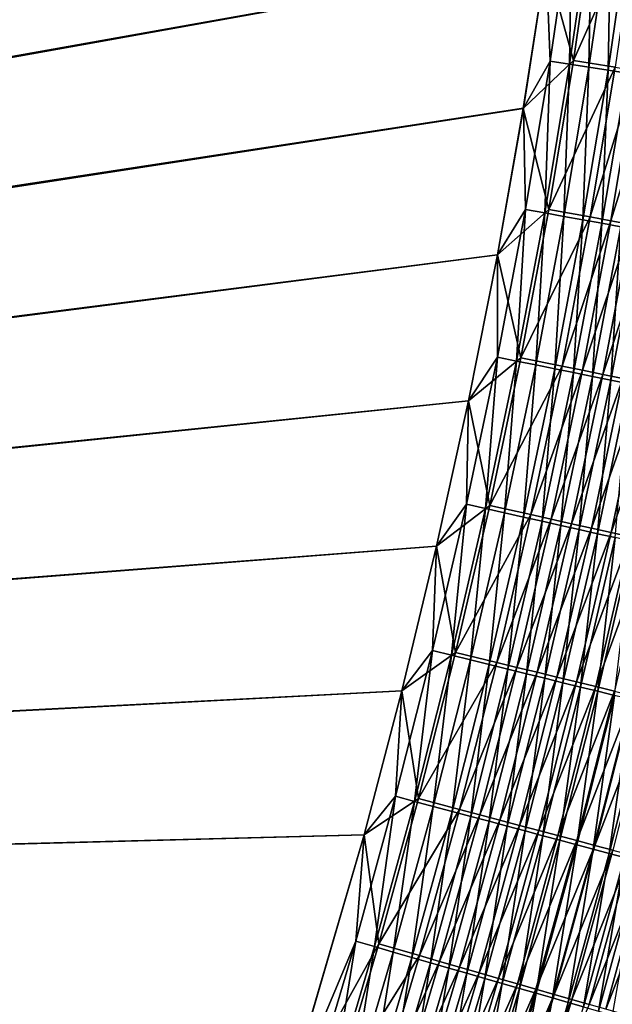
# Model space of a CAD drawing. Header units: metres. Extents: x 0 to 1400, y -1400 to 0.
# Tile 243 of 256: x 1185 to 1234, y -679 to -598. Entities that reach past the tile are written whole.
import ezdxf

# ---------------------------------------------------------------- set-up
doc = ezdxf.new("R2010")
doc.units = ezdxf.units.M

msp = doc.modelspace()

# ---------------------------------------------------------------- linework, layer by layer
at = {"layer": 'None'}
for points in [[(1190.089233, -331.830353, -500.477753), (1184.196899, -321.140778, -500.477753), (759.270203, -676.616821, -500.477753)], [(1184.194092, -321.143036, -503.477753), (1190.089966, -331.832489, -503.477753), (762.366577, -676.864197, -503.477753)], [(1195.596069, -342.724152, -500.477753), (1190.089233, -331.830353, -500.477753), (759.270203, -676.616821, -500.477753)], [(762.366577, -676.864197, -503.477753), (1190.089966, -331.832489, -503.477753), (1195.600342, -342.725983, -503.477753)], [(759.270203, -676.616821, -500.477753), (1200.717407, -353.805603, -500.477753), (1195.596069, -342.724152, -500.477753)], [(1195.600342, -342.725983, -503.477753), (1200.7229, -353.80661, -503.477753), (762.366577, -676.864197, -503.477753)], [(1205.453003, -365.058044, -500.477753), (1200.717407, -353.805603, -500.477753), (759.270203, -676.616821, -500.477753)], [(1200.7229, -353.80661, -503.477753), (1205.455811, -365.057617, -503.477753), (762.366577, -676.864197, -503.477753)], [(1209.802612, -376.464935, -500.477753), (1205.453003, -365.058044, -500.477753), (759.270203, -676.616821, -500.477753)], [(762.366577, -676.864197, -503.477753), (1205.455811, -365.057617, -503.477753), (1209.801758, -376.46347, -503.477753)], [(759.270203, -676.616821, -500.477753), (1213.767578, -388.010193, -500.477753), (1209.802612, -376.464935, -500.477753)], [(1209.801758, -376.46347, -503.477753), (1213.765259, -388.009064, -503.477753), (762.366577, -676.864197, -503.477753)], [(1217.352539, -399.679108, -500.477753), (1213.767578, -388.010193, -500.477753), (759.270203, -676.616821, -500.477753)], [(1213.765259, -388.009064, -503.477753), (1217.35083, -399.679199, -503.477753), (762.366577, -676.864197, -503.477753)], [(1220.56311, -411.457306, -500.477753), (1217.352539, -399.679108, -500.477753), (759.270203, -676.616821, -500.477753)], [(762.366577, -676.864197, -503.477753), (1217.35083, -399.679199, -503.477753), (1220.562744, -411.458832, -503.477753)], [(759.270203, -676.616821, -500.477753), (1223.404785, -423.330414, -500.477753), (1220.56311, -411.457306, -500.477753)], [(1220.562744, -411.458832, -503.477753), (1223.40564, -423.332764, -503.477753), (762.366577, -676.864197, -503.477753)], [(1225.883057, -435.283936, -500.477753), (1223.404785, -423.330414, -500.477753), (759.270203, -676.616821, -500.477753)], [(1223.40564, -423.332764, -503.477753), (1225.884155, -435.286407, -503.477753), (762.366577, -676.864197, -503.477753)], [(1228.003662, -447.304108, -500.477753), (1225.883057, -435.283936, -500.477753), (759.270203, -676.616821, -500.477753)], [(762.366577, -676.864197, -503.477753), (1225.884155, -435.286407, -503.477753), (1228.005249, -447.307983, -503.477753)], [(759.270203, -676.616821, -500.477753), (1229.77356, -459.380157, -500.477753), (1228.003662, -447.304108, -500.477753)], [(1228.005249, -447.307983, -503.477753), (1229.775879, -459.386505, -503.477753), (762.366577, -676.864197, -503.477753)], [(1231.200439, -471.502319, -500.477753), (1229.77356, -459.380157, -500.477753), (759.270203, -676.616821, -500.477753)], [(1229.775879, -459.386505, -503.477753), (1231.203491, -471.510986, -503.477753), (762.366577, -676.864197, -503.477753)], [(1232.291626, -483.660858, -500.477753), (1231.200439, -471.502319, -500.477753), (759.270203, -676.616821, -500.477753)], [(762.366577, -676.864197, -503.477753), (1231.203491, -471.510986, -503.477753), (1232.295288, -483.670471, -503.477753)], [(759.270203, -676.616821, -500.477753), (1233.054688, -495.8461, -500.477753), (1232.291626, -483.660858, -500.477753)], [(1232.295288, -483.670471, -503.477753), (1233.058716, -495.854095, -503.477753), (762.366577, -676.864197, -503.477753)], [(1233.497192, -508.048248, -500.477753), (1233.054688, -495.8461, -500.477753), (759.270203, -676.616821, -500.477753)], [(1233.058716, -495.854095, -503.477753), (1233.500732, -508.052704, -503.477753), (762.366577, -676.864197, -503.477753)], [(1233.626465, -520.257629, -500.477753), (1233.497192, -508.048248, -500.477753), (759.270203, -676.616821, -500.477753)], [(762.366577, -676.864197, -503.477753), (1233.500732, -508.052704, -503.477753), (1233.629028, -520.258911, -503.477753)], [(759.270203, -676.616821, -500.477753), (1233.450317, -532.464478, -500.477753), (1233.626465, -520.257629, -500.477753)], [(1233.629028, -520.258911, -503.477753), (1233.450684, -532.465393, -503.477753), (762.366577, -676.864197, -503.477753)], [(1232.975708, -544.660522, -500.477753), (1233.450317, -532.464478, -500.477753), (759.270203, -676.616821, -500.477753)], [(1233.450684, -532.465393, -503.477753), (1232.973145, -544.664795, -503.477753), (762.366577, -676.864197, -503.477753)], [(1232.209473, -556.840393, -500.477753), (1232.975708, -544.660522, -500.477753), (759.270203, -676.616821, -500.477753)], [(762.366577, -676.864197, -503.477753), (1232.973145, -544.664795, -503.477753), (1232.203735, -556.849731, -503.477753)], [(759.270203, -676.616821, -500.477753), (1231.158203, -568.999084, -500.477753), (1232.209473, -556.840393, -500.477753)], [(1232.203735, -556.849731, -503.477753), (1231.14978, -569.012939, -503.477753), (762.366577, -676.864197, -503.477753)], [(1229.828735, -581.131714, -500.477753), (1231.158203, -568.999084, -500.477753), (759.270203, -676.616821, -500.477753)], [(1231.14978, -569.012939, -503.477753), (1229.818481, -581.148193, -503.477753), (762.366577, -676.864197, -503.477753)], [(1228.227539, -593.233276, -500.477753), (1229.828735, -581.131714, -500.477753), (759.270203, -676.616821, -500.477753)], [(762.366577, -676.864197, -503.477753), (1229.818481, -581.148193, -503.477753), (1228.216309, -593.250671, -503.477753)], [(1228.216309, -593.250671, -503.477753), (1232.255493, -589.148315, -503.31665), (1230.477173, -601.402161, -503.31662)], [(1228.565796, -601.446411, -500.44104), (1230.34436, -589.238831, -500.44104), (1228.227539, -593.233276, -500.477753)], [(1230.150879, -601.697205, -500.329803), (1230.34436, -589.238831, -500.44104), (1228.565796, -601.446411, -500.44104)], [(1230.34436, -589.238831, -500.44104), (1230.150879, -601.697205, -500.329803), (1231.934692, -589.454346, -500.329865)], [(1231.934692, -589.454346, -500.329865), (1230.150879, -601.697205, -500.329803), (1231.732056, -601.947327, -500.144684)], [(1230.477173, -601.402161, -503.31662), (1232.255493, -589.148315, -503.31665), (1235.691284, -589.610657, -502.834839)], [(1231.732056, -601.947327, -500.144684), (1233.521118, -589.669373, -500.144806), (1231.934692, -589.454346, -500.329865)], [(1230.477173, -601.402161, -503.31662), (1235.691284, -589.610657, -502.834839), (1233.901855, -601.94043, -502.834778)], [(1233.305176, -602.196228, -499.886322), (1233.521118, -589.669373, -500.144806), (1231.732056, -601.947327, -500.144684)], [(1233.305176, -602.196228, -499.886322), (1235.099365, -589.883301, -499.886475), (1233.521118, -589.669373, -500.144806)], [(1234.866333, -602.443237, -499.555328), (1235.099365, -589.883301, -499.886475), (1233.305176, -602.196228, -499.886322)], [(759.270203, -676.616821, -500.477753), (1226.361328, -605.298767, -500.477753), (1228.227539, -593.233276, -500.477753)], [(1228.216309, -593.250671, -503.477753), (1226.350342, -605.315491, -503.477753), (762.366577, -676.864197, -503.477753)], [(1226.350342, -605.315491, -503.477753), (1228.216309, -593.250671, -503.477753), (1230.477173, -601.402161, -503.31662)], [(1226.361328, -605.298767, -500.477753), (1228.565796, -601.446411, -500.44104), (1228.227539, -593.233276, -500.477753)], [(1226.350342, -605.315491, -503.477753), (1230.477173, -601.402161, -503.31662), (1228.436157, -613.614929, -503.31662)], [(1226.525635, -613.613037, -500.44101), (1228.565796, -601.446411, -500.44104), (1226.361328, -605.298767, -500.477753)], [(1228.10498, -613.898193, -500.329742), (1228.565796, -601.446411, -500.44104), (1226.525635, -613.613037, -500.44101)], [(1228.10498, -613.898193, -500.329742), (1230.150879, -601.697205, -500.329803), (1228.565796, -601.446411, -500.44104)], [(1228.436157, -613.614929, -503.31662), (1230.477173, -601.402161, -503.31662), (1233.901855, -601.94043, -502.834778)], [(1229.680298, -614.182678, -500.144562), (1230.150879, -601.697205, -500.329803), (1228.10498, -613.898193, -500.329742)], [(1233.901855, -601.94043, -502.834778), (1231.848389, -614.227417, -502.834656), (1228.436157, -613.614929, -503.31662)], [(1230.150879, -601.697205, -500.329803), (1229.680298, -614.182678, -500.144562), (1231.732056, -601.947327, -500.144684)], [(1231.732056, -601.947327, -500.144684), (1229.680298, -614.182678, -500.144562), (1231.247559, -614.465698, -499.886139)], [(1231.247559, -614.465698, -499.886139), (1233.305176, -602.196228, -499.886322), (1231.732056, -601.947327, -500.144684)], [(1232.803101, -614.746582, -499.555023), (1233.305176, -602.196228, -499.886322), (1231.247559, -614.465698, -499.886139)], [(1235.596802, -602.206848, -502.47522), (1231.848389, -614.227417, -502.834656), (1233.901855, -601.94043, -502.834778)], [(1231.848389, -614.227417, -502.834656), (1235.596802, -602.206848, -502.47522), (1233.537109, -614.530579, -502.475037)], [(1232.803101, -614.746582, -499.555023), (1234.866333, -602.443237, -499.555328), (1233.305176, -602.196228, -499.886322)], [(1234.342651, -615.024597, -499.151886), (1234.866333, -602.443237, -499.555328), (1232.803101, -614.746582, -499.555023)], [(1233.537109, -614.530579, -502.475037), (1235.596802, -602.206848, -502.47522), (1237.274536, -602.470581, -502.037506)], [(1233.537109, -614.530579, -502.475037), (1237.274536, -602.470581, -502.037506), (1235.20874, -614.830627, -502.037231)], [(1224.236694, -617.323303, -500.477753), (1226.361328, -605.298767, -500.477753), (759.270203, -676.616821, -500.477753)], [(1226.350342, -605.315491, -503.477753), (1224.227051, -617.337891, -503.477753), (762.366577, -676.864197, -503.477753)], [(1224.227051, -617.337891, -503.477753), (1226.350342, -605.315491, -503.477753), (1228.436157, -613.614929, -503.31662)], [(1224.236694, -617.323303, -500.477753), (1226.525635, -613.613037, -500.44101), (1226.361328, -605.298767, -500.477753)], [(1228.436157, -613.614929, -503.31662), (1226.138916, -625.777954, -503.316559), (1224.227051, -617.337891, -503.477753)], [(1224.230591, -625.730042, -500.440979), (1226.525635, -613.613037, -500.44101), (1224.236694, -617.323303, -500.477753)], [(1225.803589, -626.048767, -500.329651), (1226.525635, -613.613037, -500.44101), (1224.230591, -625.730042, -500.440979)], [(1225.803589, -626.048767, -500.329651), (1228.10498, -613.898193, -500.329742), (1226.525635, -613.613037, -500.44101)], [(1231.848389, -614.227417, -502.834656), (1226.138916, -625.777954, -503.316559), (1228.436157, -613.614929, -503.31662)], [(1227.372559, -626.36676, -500.144409), (1228.10498, -613.898193, -500.329742), (1225.803589, -626.048767, -500.329651)], [(1226.138916, -625.777954, -503.316559), (1231.848389, -614.227417, -502.834656), (1229.537598, -626.462891, -502.834473)], [(1227.372559, -626.36676, -500.144409), (1229.680298, -614.182678, -500.144562), (1228.10498, -613.898193, -500.329742)], [(1228.933594, -626.683105, -499.885864), (1229.680298, -614.182678, -500.144562), (1227.372559, -626.36676, -500.144409)], [(1229.680298, -614.182678, -500.144562), (1228.933594, -626.683105, -499.885864), (1231.247559, -614.465698, -499.886139)], [(1231.247559, -614.465698, -499.886139), (1228.933594, -626.683105, -499.885864), (1230.482788, -626.99707, -499.554657)], [(1229.537598, -626.462891, -502.834473), (1231.848389, -614.227417, -502.834656), (1233.537109, -614.530579, -502.475037)], [(1229.537598, -626.462891, -502.834473), (1233.537109, -614.530579, -502.475037), (1231.219727, -626.80188, -502.474762)], [(1230.482788, -626.99707, -499.554657), (1232.803101, -614.746582, -499.555023), (1231.247559, -614.465698, -499.886139)], [(1231.219727, -626.80188, -502.474762), (1233.537109, -614.530579, -502.475037), (1235.20874, -614.830627, -502.037231)], [(1232.016235, -627.3078, -499.151367), (1232.803101, -614.746582, -499.555023), (1230.482788, -626.99707, -499.554657)], [(1231.219727, -626.80188, -502.474762), (1235.20874, -614.830627, -502.037231), (1232.884644, -627.137451, -502.036835)], [(1232.016235, -627.3078, -499.151367), (1234.342651, -615.024597, -499.151886), (1232.803101, -614.746582, -499.555023)], [(1233.529907, -627.614563, -498.676636), (1234.342651, -615.024597, -499.151886), (1232.016235, -627.3078, -499.151367)], [(1232.884644, -627.137451, -502.036835), (1235.20874, -614.830627, -502.037231), (1236.859009, -615.126892, -501.521881)], [(1232.884644, -627.137451, -502.036835), (1236.859009, -615.126892, -501.521881), (1234.52832, -627.468689, -501.521332)], [(1233.529907, -627.614563, -498.676636), (1235.862427, -615.299011, -498.677307), (1234.342651, -615.024597, -499.151886)], [(1235.02002, -627.916565, -498.131073), (1235.862427, -615.299011, -498.677307), (1233.529907, -627.614563, -498.676636)], [(1221.860474, -629.30188, -500.477753), (1224.236694, -617.323303, -500.477753), (759.270203, -676.616821, -500.477753)], [(762.366577, -676.864197, -503.477753), (1224.227051, -617.337891, -503.477753), (1221.853271, -629.313049, -503.477753)], [(1226.138916, -625.777954, -503.316559), (1221.853271, -629.313049, -503.477753), (1224.227051, -617.337891, -503.477753)], [(1221.860474, -629.30188, -500.477753), (1224.230591, -625.730042, -500.440979), (1224.236694, -617.323303, -500.477753)], [(1221.685913, -637.792603, -500.440918), (1224.230591, -625.730042, -500.440979), (1221.860474, -629.30188, -500.477753)], [(1223.252197, -638.144165, -500.329529), (1224.230591, -625.730042, -500.440979), (1221.685913, -637.792603, -500.440918)], [(1221.853271, -629.313049, -503.477753), (1226.138916, -625.777954, -503.316559), (1223.590942, -637.88623, -503.316528)], [(1223.252197, -638.144165, -500.329529), (1225.803589, -626.048767, -500.329651), (1224.230591, -625.730042, -500.440979)], [(1223.590942, -637.88623, -503.316528), (1226.138916, -625.777954, -503.316559), (1229.537598, -626.462891, -502.834473)], [(1224.814331, -638.494812, -500.144226), (1225.803589, -626.048767, -500.329651), (1223.252197, -638.144165, -500.329529)], [(1223.590942, -637.88623, -503.316528), (1229.537598, -626.462891, -502.834473), (1226.975098, -638.641907, -502.834259)], [(1224.814331, -638.494812, -500.144226), (1227.372559, -626.36676, -500.144409), (1225.803589, -626.048767, -500.329651)], [(1226.368652, -638.843689, -499.885559), (1227.372559, -626.36676, -500.144409), (1224.814331, -638.494812, -500.144226)], [(1226.368652, -638.843689, -499.885559), (1228.933594, -626.683105, -499.885864), (1227.372559, -626.36676, -500.144409)], [(1227.911133, -639.189941, -499.554199), (1228.933594, -626.683105, -499.885864), (1226.368652, -638.843689, -499.885559)], [(1226.975098, -638.641907, -502.834259), (1229.537598, -626.462891, -502.834473), (1231.219727, -626.80188, -502.474762)], [(1228.933594, -626.683105, -499.885864), (1227.911133, -639.189941, -499.554199), (1230.482788, -626.99707, -499.554657)], [(1226.975098, -638.641907, -502.834259), (1231.219727, -626.80188, -502.474762), (1228.649902, -639.01593, -502.474396)], [(1230.482788, -626.99707, -499.554657), (1227.911133, -639.189941, -499.554199), (1229.437866, -639.532593, -499.150757)], [(1228.649902, -639.01593, -502.474396), (1231.219727, -626.80188, -502.474762), (1232.884644, -627.137451, -502.036835)], [(1228.649902, -639.01593, -502.474396), (1232.884644, -627.137451, -502.036835), (1230.307739, -639.386108, -502.036316)], [(1229.437866, -639.532593, -499.150757), (1232.016235, -627.3078, -499.151367), (1230.482788, -626.99707, -499.554657)], [(1230.945068, -639.870911, -498.675842), (1232.016235, -627.3078, -499.151367), (1229.437866, -639.532593, -499.150757)], [(1230.307739, -639.386108, -502.036316), (1232.884644, -627.137451, -502.036835), (1234.52832, -627.468689, -501.521332)], [(1230.307739, -639.386108, -502.036316), (1234.52832, -627.468689, -501.521332), (1231.944336, -639.751526, -501.52066)], [(1230.945068, -639.870911, -498.675842), (1233.529907, -627.614563, -498.676636), (1232.016235, -627.3078, -499.151367)], [(1231.944336, -639.751526, -501.52066), (1234.52832, -627.468689, -501.521332), (1236.14624, -627.7948, -500.928955)], [(1232.428711, -640.203918, -498.130066), (1233.529907, -627.614563, -498.676636), (1230.945068, -639.870911, -498.675842)], [(1236.14624, -627.7948, -500.928955), (1233.555298, -640.111267, -500.92807), (1231.944336, -639.751526, -501.52066)], [(1232.428711, -640.203918, -498.130066), (1235.02002, -627.916565, -498.131073), (1233.529907, -627.614563, -498.676636)], [(1233.885132, -640.530823, -497.514282), (1235.02002, -627.916565, -498.131073), (1232.428711, -640.203918, -498.130066)], [(1237.734497, -628.114868, -500.26059), (1233.555298, -640.111267, -500.92807), (1236.14624, -627.7948, -500.928955)], [(1237.734497, -628.114868, -500.26059), (1235.136841, -640.464417, -500.25946), (1233.555298, -640.111267, -500.92807)], [(759.270203, -676.616821, -500.477753), (1219.239014, -641.229553, -500.477753), (1221.860474, -629.30188, -500.477753)], [(1221.853271, -629.313049, -503.477753), (1219.235962, -641.236145, -503.477753), (762.366577, -676.864197, -503.477753)], [(1219.235962, -641.236145, -503.477753), (1221.853271, -629.313049, -503.477753), (1223.590942, -637.88623, -503.316528)], [(1219.239014, -641.229553, -500.477753), (1221.685913, -637.792603, -500.440918), (1221.860474, -629.30188, -500.477753)], [(1218.89624, -649.79834, -500.440887), (1221.685913, -637.792603, -500.440918), (1219.239014, -641.229553, -500.477753)], [(1220.4552, -650.181885, -500.329437), (1221.685913, -637.792603, -500.440918), (1218.89624, -649.79834, -500.440887)], [(1219.235962, -641.236145, -503.477753), (1223.590942, -637.88623, -503.316528), (1220.796875, -649.937439, -503.316437)], [(1220.4552, -650.181885, -500.329437), (1223.252197, -638.144165, -500.329529), (1221.685913, -637.792603, -500.440918)], [(1220.796875, -649.937439, -503.316437), (1223.590942, -637.88623, -503.316528), (1226.975098, -638.641907, -502.834259)], [(1222.010254, -650.564453, -500.143982), (1223.252197, -638.144165, -500.329529), (1220.4552, -650.181885, -500.329437)], [(1220.796875, -649.937439, -503.316437), (1226.975098, -638.641907, -502.834259), (1224.165405, -650.762085, -502.833984)], [(1222.010254, -650.564453, -500.143982), (1224.814331, -638.494812, -500.144226), (1223.252197, -638.144165, -500.329529)], [(1223.557373, -650.945068, -499.885193), (1224.814331, -638.494812, -500.144226), (1222.010254, -650.564453, -500.143982)], [(1223.557373, -650.945068, -499.885193), (1226.368652, -638.843689, -499.885559), (1224.814331, -638.494812, -500.144226)], [(1224.165405, -650.762085, -502.833984), (1226.975098, -638.641907, -502.834259), (1228.649902, -639.01593, -502.474396)], [(1225.092651, -651.322815, -499.55368), (1226.368652, -638.843689, -499.885559), (1223.557373, -650.945068, -499.885193)], [(1224.165405, -650.762085, -502.833984), (1228.649902, -639.01593, -502.474396), (1225.832642, -651.170288, -502.473999)], [(1225.092651, -651.322815, -499.55368), (1227.911133, -639.189941, -499.554199), (1226.368652, -638.843689, -499.885559)], [(1226.612427, -651.696655, -499.150055), (1227.911133, -639.189941, -499.554199), (1225.092651, -651.322815, -499.55368)], [(1225.832642, -651.170288, -502.473999), (1228.649902, -639.01593, -502.474396), (1230.307739, -639.386108, -502.036316)], [(1225.832642, -651.170288, -502.473999), (1230.307739, -639.386108, -502.036316), (1227.48291, -651.57428, -502.035736)], [(1227.911133, -639.189941, -499.554199), (1226.612427, -651.696655, -499.150055), (1229.437866, -639.532593, -499.150757)], [(1229.437866, -639.532593, -499.150757), (1226.612427, -651.696655, -499.150055), (1228.112549, -652.065735, -498.674927)], [(1227.48291, -651.57428, -502.035736), (1230.307739, -639.386108, -502.036316), (1231.944336, -639.751526, -501.52066)], [(1228.112549, -652.065735, -498.674927), (1230.945068, -639.870911, -498.675842), (1229.437866, -639.532593, -499.150757)], [(1231.944336, -639.751526, -501.52066), (1229.111938, -651.973083, -501.519836), (1227.48291, -651.57428, -502.035736)], [(1229.589355, -652.429077, -498.128906), (1230.945068, -639.870911, -498.675842), (1228.112549, -652.065735, -498.674927)], [(1233.555298, -640.111267, -500.92807), (1229.111938, -651.973083, -501.519836), (1231.944336, -639.751526, -501.52066)], [(1233.555298, -640.111267, -500.92807), (1230.715454, -652.365662, -500.927032), (1229.111938, -651.973083, -501.519836)], [(1229.589355, -652.429077, -498.128906), (1232.428711, -640.203918, -498.130066), (1230.945068, -639.870911, -498.675842)], [(1231.03894, -652.785706, -497.512848), (1232.428711, -640.203918, -498.130066), (1229.589355, -652.429077, -498.128906)], [(1235.136841, -640.464417, -500.25946), (1230.715454, -652.365662, -500.927032), (1233.555298, -640.111267, -500.92807)], [(1231.03894, -652.785706, -497.512848), (1233.885132, -640.530823, -497.514282), (1232.428711, -640.203918, -498.130066)], [(1216.379272, -653.101318, -500.477753), (1219.239014, -641.229553, -500.477753), (759.270203, -676.616821, -500.477753)], [(1219.235962, -641.236145, -503.477753), (1216.381348, -653.1026, -503.477753), (762.366577, -676.864197, -503.477753)], [(1216.379272, -653.101318, -500.477753), (1218.89624, -649.79834, -500.440887), (1219.239014, -641.229553, -500.477753)], [(1216.381348, -653.1026, -503.477753), (1219.235962, -641.236145, -503.477753), (1220.796875, -649.937439, -503.316437)], [(1230.715454, -652.365662, -500.927032), (1235.136841, -640.464417, -500.25946), (1232.289673, -652.750977, -500.258179)], [(1232.458496, -653.134888, -496.828369), (1233.885132, -640.530823, -497.514282), (1231.03894, -652.785706, -497.512848)], [(1232.289673, -652.750977, -500.258179), (1235.136841, -640.464417, -500.25946), (1236.685547, -640.810242, -499.516663)], [(1232.289673, -652.750977, -500.258179), (1236.685547, -640.810242, -499.516663), (1233.831177, -653.128418, -499.515045)], [(1232.458496, -653.134888, -496.828369), (1235.311401, -640.850952, -496.830078), (1233.885132, -640.530823, -497.514282)], [(1233.845459, -653.476074, -496.077362), (1235.311401, -640.850952, -496.830078), (1232.458496, -653.134888, -496.828369)], [(1215.866089, -661.744934, -500.440826), (1218.89624, -649.79834, -500.440887), (1216.379272, -653.101318, -500.477753)], [(1217.41748, -662.159668, -500.329285), (1218.89624, -649.79834, -500.440887), (1215.866089, -661.744934, -500.440826)], [(1216.381348, -653.1026, -503.477753), (1220.796875, -649.937439, -503.316437), (1217.76123, -661.929138, -503.316376)], [(1217.41748, -662.159668, -500.329285), (1220.4552, -650.181885, -500.329437), (1218.89624, -649.79834, -500.440887)], [(1217.76123, -661.929138, -503.316376), (1220.796875, -649.937439, -503.316437), (1224.165405, -650.762085, -502.833984)], [(1218.964844, -662.573364, -500.143738), (1220.4552, -650.181885, -500.329437), (1217.41748, -662.159668, -500.329285)], [(1217.76123, -661.929138, -503.316376), (1224.165405, -650.762085, -502.833984), (1221.113403, -662.821167, -502.833679)], [(1218.964844, -662.573364, -500.143738), (1222.010254, -650.564453, -500.143982), (1220.4552, -650.181885, -500.329437)], [(1220.504272, -662.984985, -499.884827), (1222.010254, -650.564453, -500.143982), (1218.964844, -662.573364, -500.143738)], [(1220.504272, -662.984985, -499.884827), (1223.557373, -650.945068, -499.885193), (1222.010254, -650.564453, -500.143982)], [(1222.032104, -663.393433, -499.553131), (1223.557373, -650.945068, -499.885193), (1220.504272, -662.984985, -499.884827)], [(1221.113403, -662.821167, -502.833679), (1224.165405, -650.762085, -502.833984), (1225.832642, -651.170288, -502.473999)], [(1222.032104, -663.393433, -499.553131), (1225.092651, -651.322815, -499.55368), (1223.557373, -650.945068, -499.885193)], [(1221.113403, -662.821167, -502.833679), (1225.832642, -651.170288, -502.473999), (1222.772461, -663.262634, -502.473511)], [(1223.544312, -663.797729, -499.149292), (1225.092651, -651.322815, -499.55368), (1222.032104, -663.393433, -499.553131)], [(1222.772461, -663.262634, -502.473511), (1225.832642, -651.170288, -502.473999), (1227.48291, -651.57428, -502.035736)], [(1227.48291, -651.57428, -502.035736), (1224.414673, -663.699646, -502.035034), (1222.772461, -663.262634, -502.473511)], [(1223.544312, -663.797729, -499.149292), (1226.612427, -651.696655, -499.150055), (1225.092651, -651.322815, -499.55368)], [(1225.037109, -664.196838, -498.67392), (1226.612427, -651.696655, -499.150055), (1223.544312, -663.797729, -499.149292)], [(1229.111938, -651.973083, -501.519836), (1224.414673, -663.699646, -502.035034), (1227.48291, -651.57428, -502.035736)], [(1226.612427, -651.696655, -499.150055), (1225.037109, -664.196838, -498.67392), (1228.112549, -652.065735, -498.674927)], [(1229.111938, -651.973083, -501.519836), (1226.035767, -664.130981, -501.518921), (1224.414673, -663.699646, -502.035034)], [(1228.112549, -652.065735, -498.674927), (1225.037109, -664.196838, -498.67392), (1226.506592, -664.589661, -498.127625)], [(1230.715454, -652.365662, -500.927032), (1226.035767, -664.130981, -501.518921), (1229.111938, -651.973083, -501.519836)], [(1226.035767, -664.130981, -501.518921), (1230.715454, -652.365662, -500.927032), (1227.63147, -664.555603, -500.925842)], [(1226.506592, -664.589661, -498.127625), (1229.589355, -652.429077, -498.128906), (1228.112549, -652.065735, -498.674927)], [(1227.948975, -664.975281, -497.511261), (1229.589355, -652.429077, -498.128906), (1226.506592, -664.589661, -498.127625)], [(1227.63147, -664.555603, -500.925842), (1230.715454, -652.365662, -500.927032), (1232.289673, -652.750977, -500.258179)], [(1227.948975, -664.975281, -497.511261), (1231.03894, -652.785706, -497.512848), (1229.589355, -652.429077, -498.128906)], [(1213.287231, -664.913025, -500.477753), (1216.379272, -653.101318, -500.477753), (759.270203, -676.616821, -500.477753)], [(762.366577, -676.864197, -503.477753), (1216.381348, -653.1026, -503.477753), (1213.295166, -664.90918, -503.477753)], [(1213.287231, -664.913025, -500.477753), (1215.866089, -661.744934, -500.440826), (1216.379272, -653.101318, -500.477753)], [(1213.295166, -664.90918, -503.477753), (1216.381348, -653.1026, -503.477753), (1217.76123, -661.929138, -503.316376)], [(1227.63147, -664.555603, -500.925842), (1232.289673, -652.750977, -500.258179), (1229.197876, -664.972412, -500.256683)], [(1229.361572, -665.352966, -496.826477), (1231.03894, -652.785706, -497.512848), (1227.948975, -664.975281, -497.511261)], [(1229.197876, -664.972412, -500.256683), (1232.289673, -652.750977, -500.258179), (1233.831177, -653.128418, -499.515045)], [(1233.831177, -653.128418, -499.515045), (1230.731934, -665.380615, -499.513245), (1229.197876, -664.972412, -500.256683)], [(1229.361572, -665.352966, -496.826477), (1232.458496, -653.134888, -496.828369), (1231.03894, -652.785706, -497.512848)], [(1230.741577, -665.721863, -496.075104), (1232.458496, -653.134888, -496.828369), (1229.361572, -665.352966, -496.826477)], [(1235.33728, -653.49707, -498.699677), (1230.731934, -665.380615, -499.513245), (1233.831177, -653.128418, -499.515045)], [(1230.741577, -665.721863, -496.075104), (1233.845459, -653.476074, -496.077362), (1232.458496, -653.134888, -496.828369)], [(1235.33728, -653.49707, -498.699677), (1232.230469, -665.779358, -498.69751), (1230.731934, -665.380615, -499.513245)], [(1232.086304, -666.08136, -495.259003), (1233.845459, -653.476074, -496.077362), (1230.741577, -665.721863, -496.075104)], [(1232.086304, -666.08136, -495.259003), (1235.196899, -653.808594, -495.261627), (1233.845459, -653.476074, -496.077362)], [(1233.393188, -666.430664, -494.380035), (1235.196899, -653.808594, -495.261627), (1232.086304, -666.08136, -495.259003)], [(1236.804932, -653.856323, -497.814087), (1232.230469, -665.779358, -498.69751), (1235.33728, -653.49707, -498.699677)], [(1236.804932, -653.856323, -497.814087), (1233.690918, -666.167969, -497.811523), (1232.230469, -665.779358, -498.69751)], [(1233.393188, -666.430664, -494.380035), (1236.510376, -654.131653, -494.383057), (1235.196899, -653.808594, -495.261627)], [(1234.659302, -666.769165, -493.440094), (1236.510376, -654.131653, -494.383057), (1233.393188, -666.430664, -494.380035)], [(1212.60022, -673.629944, -500.440796), (1215.866089, -661.744934, -500.440826), (1213.287231, -664.913025, -500.477753)], [(1214.143433, -674.075195, -500.329163), (1215.866089, -661.744934, -500.440826), (1212.60022, -673.629944, -500.440796)], [(1213.295166, -664.90918, -503.477753), (1217.76123, -661.929138, -503.316376), (1214.48877, -673.858948, -503.316284)], [(1214.143433, -674.075195, -500.329163), (1217.41748, -662.159668, -500.329285), (1215.866089, -661.744934, -500.440826)], [(1215.682739, -674.519226, -500.143494), (1217.41748, -662.159668, -500.329285), (1214.143433, -674.075195, -500.329163)], [(1214.48877, -673.858948, -503.316284), (1217.76123, -661.929138, -503.316376), (1221.113403, -662.821167, -502.833679)], [(1215.682739, -674.519226, -500.143494), (1218.964844, -662.573364, -500.143738), (1217.41748, -662.159668, -500.329285)], [(1214.48877, -673.858948, -503.316284), (1221.113403, -662.821167, -502.833679), (1217.823608, -674.816711, -502.833313)], [(1217.214233, -674.96106, -499.884399), (1218.964844, -662.573364, -500.143738), (1215.682739, -674.519226, -500.143494)], [(1217.214233, -674.96106, -499.884399), (1220.504272, -662.984985, -499.884827), (1218.964844, -662.573364, -500.143738)], [(1218.734131, -675.399536, -499.55249), (1220.504272, -662.984985, -499.884827), (1217.214233, -674.96106, -499.884399)], [(1217.823608, -674.816711, -502.833313), (1221.113403, -662.821167, -502.833679), (1222.772461, -663.262634, -502.473511)], [(1218.734131, -675.399536, -499.55249), (1222.032104, -663.393433, -499.553131), (1220.504272, -662.984985, -499.884827)], [(1222.772461, -663.262634, -502.473511), (1219.474121, -675.29071, -502.472992), (1217.823608, -674.816711, -502.833313)], [(1220.238525, -675.833496, -499.148438), (1222.032104, -663.393433, -499.553131), (1218.734131, -675.399536, -499.55249)], [(1224.414673, -663.699646, -502.035034), (1219.474121, -675.29071, -502.472992), (1222.772461, -663.262634, -502.473511)], [(1224.414673, -663.699646, -502.035034), (1221.107788, -675.759888, -502.034302), (1219.474121, -675.29071, -502.472992)], [(1220.238525, -675.833496, -499.148438), (1223.544312, -663.797729, -499.149292), (1222.032104, -663.393433, -499.553131)], [(1221.723511, -676.261902, -498.672791), (1223.544312, -663.797729, -499.149292), (1220.238525, -675.833496, -499.148438)], [(1226.035767, -664.130981, -501.518921), (1221.107788, -675.759888, -502.034302), (1224.414673, -663.699646, -502.035034)], [(1221.723511, -676.261902, -498.672791), (1225.037109, -664.196838, -498.67392), (1223.544312, -663.797729, -499.149292)], [(1221.107788, -675.759888, -502.034302), (1226.035767, -664.130981, -501.518921), (1222.720459, -676.223022, -501.517914)], [(1223.185181, -676.683594, -498.126221), (1225.037109, -664.196838, -498.67392), (1221.723511, -676.261902, -498.672791)], [(1222.720459, -676.223022, -501.517914), (1226.035767, -664.130981, -501.518921), (1227.63147, -664.555603, -500.925842)], [(1222.720459, -676.223022, -501.517914), (1227.63147, -664.555603, -500.925842), (1224.307983, -676.678894, -500.92453)], [(1225.037109, -664.196838, -498.67392), (1223.185181, -676.683594, -498.126221), (1226.506592, -664.589661, -498.127625)], [(1226.506592, -664.589661, -498.127625), (1223.185181, -676.683594, -498.126221), (1224.620117, -677.097473, -497.509552)], [(1224.307983, -676.678894, -500.92453), (1227.63147, -664.555603, -500.925842), (1229.197876, -664.972412, -500.256683)], [(1224.620117, -677.097473, -497.509552), (1227.948975, -664.975281, -497.511261), (1226.506592, -664.589661, -498.127625)], [(759.270203, -676.616821, -500.477753), (1206.427368, -688.345215, -500.477753), (1213.287231, -664.913025, -500.477753)], [(1213.295166, -664.90918, -503.477753), (1206.445801, -688.333069, -503.477753), (762.366577, -676.864197, -503.477753)], [(1206.427368, -688.345215, -500.477753), (1212.60022, -673.629944, -500.440796), (1213.287231, -664.913025, -500.477753)], [(1206.445801, -688.333069, -503.477753), (1213.295166, -664.90918, -503.477753), (1214.48877, -673.858948, -503.316284)], [(1229.197876, -664.972412, -500.256683), (1225.866211, -677.126404, -500.255035), (1224.307983, -676.678894, -500.92453)], [(1226.025269, -677.502808, -496.824402), (1227.948975, -664.975281, -497.511261), (1224.620117, -677.097473, -497.509552)], [(1230.731934, -665.380615, -499.513245), (1225.866211, -677.126404, -500.255035), (1229.197876, -664.972412, -500.256683)], [(1230.731934, -665.380615, -499.513245), (1227.392212, -677.564636, -499.51123), (1225.866211, -677.126404, -500.255035)], [(1226.025269, -677.502808, -496.824402), (1229.361572, -665.352966, -496.826477), (1227.948975, -664.975281, -497.511261)], [(1227.397949, -677.898804, -496.072632), (1229.361572, -665.352966, -496.826477), (1226.025269, -677.502808, -496.824402)], [(1232.230469, -665.779358, -498.69751), (1227.392212, -677.564636, -499.51123), (1230.731934, -665.380615, -499.513245)], [(1227.397949, -677.898804, -496.072632), (1230.741577, -665.721863, -496.075104), (1229.361572, -665.352966, -496.826477)], [(1232.230469, -665.779358, -498.69751), (1228.883057, -677.992737, -498.695099), (1227.392212, -677.564636, -499.51123)], [(1228.735596, -678.284607, -495.256134), (1230.741577, -665.721863, -496.075104), (1227.397949, -677.898804, -496.072632)], [(1228.735596, -678.284607, -495.256134), (1232.086304, -666.08136, -495.259003), (1230.741577, -665.721863, -496.075104)], [(1230.035522, -678.659607, -494.37674), (1232.086304, -666.08136, -495.259003), (1228.735596, -678.284607, -495.256134)], [(1233.690918, -666.167969, -497.811523), (1228.883057, -677.992737, -498.695099), (1232.230469, -665.779358, -498.69751)], [(1233.690918, -666.167969, -497.811523), (1230.335815, -678.409912, -497.808685), (1228.883057, -677.992737, -498.695099)], [(1230.035522, -678.659607, -494.37674), (1233.393188, -666.430664, -494.380035), (1232.086304, -666.08136, -495.259003)], [(1235.110107, -666.545593, -496.8573), (1230.335815, -678.409912, -497.808685), (1233.690918, -666.167969, -497.811523)], [(1231.295044, -679.022888, -493.43634), (1233.393188, -666.430664, -494.380035), (1230.035522, -678.659607, -494.37674)], [(1235.110107, -666.545593, -496.8573), (1231.747559, -678.815308, -496.854034), (1230.335815, -678.409912, -497.808685)], [(1231.295044, -679.022888, -493.43634), (1234.659302, -666.769165, -493.440094), (1233.393188, -666.430664, -494.380035)], [(1232.511353, -679.373718, -492.436768), (1234.659302, -666.769165, -493.440094), (1231.295044, -679.022888, -493.43634)], [(1236.485229, -666.911438, -495.836853), (1231.747559, -678.815308, -496.854034), (1235.110107, -666.545593, -496.8573)], [(1236.485229, -666.911438, -495.836853), (1233.115479, -679.20813, -495.833099), (1231.747559, -678.815308, -496.854034)], [(1232.511353, -679.373718, -492.436768), (1235.882324, -667.096069, -492.440979), (1234.659302, -666.769165, -493.440094)], [(1233.682007, -679.711365, -491.379913), (1235.882324, -667.096069, -492.440979), (1232.511353, -679.373718, -492.436768)], [(1237.813354, -667.264832, -494.752228), (1233.115479, -679.20813, -495.833099), (1236.485229, -666.911438, -495.836853)], [(1237.813354, -667.264832, -494.752228), (1234.436646, -679.587463, -494.747955), (1233.115479, -679.20813, -495.833099)], [(1209.102905, -685.451111, -500.440735), (1212.60022, -673.629944, -500.440796), (1206.427368, -688.345215, -500.477753)], [(1206.445801, -688.333069, -503.477753), (1214.48877, -673.858948, -503.316284), (1210.983887, -685.724548, -503.316162)], [(1210.637695, -685.926025, -500.32901), (1212.60022, -673.629944, -500.440796), (1209.102905, -685.451111, -500.440735)], [(1210.637695, -685.926025, -500.32901), (1214.143433, -674.075195, -500.329163), (1212.60022, -673.629944, -500.440796)], [(1212.168579, -686.39978, -500.143219), (1214.143433, -674.075195, -500.329163), (1210.637695, -685.926025, -500.32901)], [(1210.983887, -685.724548, -503.316162), (1214.48877, -673.858948, -503.316284), (1217.823608, -674.816711, -502.833313)], [(1212.168579, -686.39978, -500.143219), (1215.682739, -674.519226, -500.143494), (1214.143433, -674.075195, -500.329163)], [(1217.823608, -674.816711, -502.833313), (1214.300659, -686.74646, -502.832947), (1210.983887, -685.724548, -503.316162)], [(1213.691772, -686.871033, -499.883942), (1215.682739, -674.519226, -500.143494), (1212.168579, -686.39978, -500.143219)], [(1213.691772, -686.871033, -499.883942), (1217.214233, -674.96106, -499.884399), (1215.682739, -674.519226, -500.143494)], [(1215.203369, -687.338745, -499.551849), (1217.214233, -674.96106, -499.884399), (1213.691772, -686.871033, -499.883942)], [(1219.474121, -675.29071, -502.472992), (1214.300659, -686.74646, -502.832947), (1217.823608, -674.816711, -502.833313)], [(1215.203369, -687.338745, -499.551849), (1218.734131, -675.399536, -499.55249), (1217.214233, -674.96106, -499.884399)], [(1219.474121, -675.29071, -502.472992), (1215.942261, -687.252197, -502.472412), (1214.300659, -686.74646, -502.832947)], [(1216.699463, -687.801697, -499.147522), (1218.734131, -675.399536, -499.55249), (1215.203369, -687.338745, -499.551849)], [(1221.107788, -675.759888, -502.034302), (1215.942261, -687.252197, -502.472412), (1219.474121, -675.29071, -502.472992)], [(1215.942261, -687.252197, -502.472412), (1221.107788, -675.759888, -502.034302), (1217.567017, -687.752747, -502.033478)], [(1216.699463, -687.801697, -499.147522), (1220.238525, -675.833496, -499.148438), (1218.734131, -675.399536, -499.55249)], [(1218.17627, -688.258667, -498.671631), (1220.238525, -675.833496, -499.148438), (1216.699463, -687.801697, -499.147522)], [(1217.567017, -687.752747, -502.033478), (1221.107788, -675.759888, -502.034302), (1222.720459, -676.223022, -501.517914)], [(1218.17627, -688.258667, -498.671631), (1221.723511, -676.261902, -498.672791), (1220.238525, -675.833496, -499.148438)], [(759.270203, -676.616821, -500.477753), (1180.812378, -756.922546, -500.477753), (1190.149292, -734.370667, -500.477753)], [(1190.149292, -734.370667, -500.477753), (1198.700928, -711.504822, -500.477753), (759.270203, -676.616821, -500.477753)], [(1198.700928, -711.504822, -500.477753), (1206.427368, -688.345215, -500.477753), (759.270203, -676.616821, -500.477753)], [(1217.567017, -687.752747, -502.033478), (1222.720459, -676.223022, -501.517914), (1219.170898, -688.246887, -501.516815)], [(1219.630005, -688.708496, -498.124725), (1221.723511, -676.261902, -498.672791), (1218.17627, -688.258667, -498.671631)], [(1219.170898, -688.246887, -501.516815), (1222.720459, -676.223022, -501.517914), (1224.307983, -676.678894, -500.92453)], [(1224.307983, -676.678894, -500.92453), (1220.749756, -688.733276, -500.923126), (1219.170898, -688.246887, -501.516815)], [(1219.630005, -688.708496, -498.124725), (1223.185181, -676.683594, -498.126221), (1221.723511, -676.261902, -498.672791)], [(1221.057007, -689.149963, -497.50769), (1223.185181, -676.683594, -498.126221), (1219.630005, -688.708496, -498.124725)], [(1225.866211, -677.126404, -500.255035), (1220.749756, -688.733276, -500.923126), (1224.307983, -676.678894, -500.92453)], [(1223.185181, -676.683594, -498.126221), (1221.057007, -689.149963, -497.50769), (1224.620117, -677.097473, -497.509552)], [(1206.445801, -688.333069, -503.477753), (1198.725464, -711.488647, -503.477753), (762.366577, -676.864197, -503.477753)], [(762.366577, -676.864197, -503.477753), (1198.725464, -711.488647, -503.477753), (1190.171021, -734.35675, -503.477753)], [(1190.171021, -734.35675, -503.477753), (1180.820068, -756.91803, -503.477753), (762.366577, -676.864197, -503.477753)], [(1225.866211, -677.126404, -500.255035), (1222.299561, -689.210754, -500.253265), (1220.749756, -688.733276, -500.923126)], [(1224.620117, -677.097473, -497.509552), (1221.057007, -689.149963, -497.50769), (1222.454346, -689.582336, -496.822174)], [(1227.392212, -677.564636, -499.51123), (1222.299561, -689.210754, -500.253265), (1225.866211, -677.126404, -500.255035)], [(1227.392212, -677.564636, -499.51123), (1223.817139, -689.678284, -499.509064), (1222.299561, -689.210754, -500.253265)], [(1222.454346, -689.582336, -496.822174), (1226.025269, -677.502808, -496.824402), (1224.620117, -677.097473, -497.509552)], [(1223.819458, -690.0047, -496.070007), (1226.025269, -677.502808, -496.824402), (1222.454346, -689.582336, -496.822174)], [(1228.883057, -677.992737, -498.695099), (1223.817139, -689.678284, -499.509064), (1227.392212, -677.564636, -499.51123)], [(1223.819458, -690.0047, -496.070007), (1227.397949, -677.898804, -496.072632), (1226.025269, -677.502808, -496.824402)], [(1228.883057, -677.992737, -498.695099), (1225.299805, -690.13501, -498.692505), (1223.817139, -689.678284, -499.509064)], [(1225.149658, -690.41626, -495.253052), (1227.397949, -677.898804, -496.072632), (1223.819458, -690.0047, -496.070007)], [(1225.149658, -690.41626, -495.253052), (1228.735596, -678.284607, -495.256134), (1227.397949, -677.898804, -496.072632)], [(1226.442383, -690.816162, -494.373199), (1228.735596, -678.284607, -495.256134), (1225.149658, -690.41626, -495.253052)], [(1230.335815, -678.409912, -497.808685), (1225.299805, -690.13501, -498.692505), (1228.883057, -677.992737, -498.695099)], [(1230.335815, -678.409912, -497.808685), (1226.744507, -690.580078, -497.805634), (1225.299805, -690.13501, -498.692505)], [(1226.442383, -690.816162, -494.373199), (1230.035522, -678.659607, -494.37674), (1228.735596, -678.284607, -495.256134)], [(1231.747559, -678.815308, -496.854034), (1226.744507, -690.580078, -497.805634), (1230.335815, -678.409912, -497.808685)], [(1227.694824, -691.203613, -493.432312), (1230.035522, -678.659607, -494.37674), (1226.442383, -690.816162, -494.373199)], [(1227.694824, -691.203613, -493.432312), (1231.295044, -679.022888, -493.43634), (1230.035522, -678.659607, -494.37674)]]:
    msp.add_3dface(points, dxfattribs=at)

doc.saveas('drawing.dxf')
